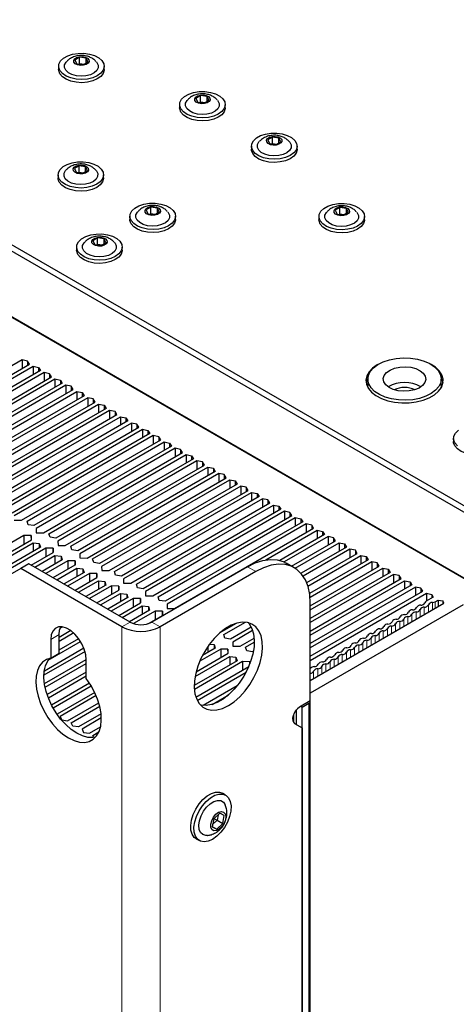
# Paper-space layout 'Blatt2' of a CAD drawing. Header units: millimetres. Extents: x 5 to 418, y 2 to 292.
# Tile 64 of 67: x 293 to 321, y 175 to 239. Entities that reach past the tile are written whole.
import ezdxf

# ---------------------------------------------------------------- set-up
doc = ezdxf.new("R2010")
doc.units = ezdxf.units.MM

psp = doc.layouts.new('Blatt2')

# ---------------------------------------------------------------- linework, layer by layer
at = {"color": 7, "linetype": 'Continuous', "lineweight": 25}
for p, q in [((267.008, 238.69), (322.693, 206.543)), ((267.361, 238.894), (323.046, 206.748)), ((296.98, 236.461), (296.676, 236.283)), ((297.399, 236.398), (296.98, 236.461)), ((296.98, 236.053), (296.98, 236.461)), ((295.62, 235.873), (295.62, 235.669)), ((296.676, 236.283), (296.791, 236.042)), ((296.791, 236.042), (297.21, 235.979)), ((296.927, 236.022), (296.98, 236.053)), ((296.98, 236.053), (297.264, 236.01)), ((296.98, 236.053), (296.989, 236.012)), ((297.21, 235.979), (297.514, 236.157)), ((297.514, 236.157), (297.399, 236.398)), ((297.399, 236.09), (297.399, 236.398)), ((298.57, 235.669), (298.57, 235.873)), ((266.036, 234.964), (323.665, 201.695)), ((323.046, 202.053), (266.654, 234.607)), ((304.811, 233.981), (304.507, 233.803)), ((305.23, 233.918), (304.811, 233.981)), ((304.811, 233.573), (304.811, 233.981)), ((305.346, 233.677), (305.23, 233.918)), ((305.23, 233.61), (305.23, 233.918)), ((303.452, 233.393), (303.452, 233.189)), ((304.507, 233.803), (304.623, 233.562)), ((304.623, 233.562), (305.042, 233.499)), ((304.758, 233.542), (304.811, 233.573)), ((304.811, 233.573), (305.095, 233.53)), ((304.811, 233.573), (304.82, 233.532)), ((305.042, 233.499), (305.346, 233.677)), ((306.402, 233.189), (306.402, 233.393)), ((308.101, 230.709), (308.101, 230.505)), ((309.461, 231.297), (309.157, 231.119)), ((309.157, 231.119), (309.272, 230.878)), ((309.272, 230.878), (309.691, 230.815)), ((309.407, 230.858), (309.461, 230.889)), ((309.88, 231.234), (309.461, 231.297)), ((309.461, 230.889), (309.461, 231.297)), ((309.461, 230.889), (309.744, 230.846)), ((309.461, 230.889), (309.469, 230.849)), ((309.691, 230.815), (309.995, 230.993)), ((309.995, 230.993), (309.88, 231.234)), ((309.88, 230.926), (309.88, 231.234)), ((311.051, 230.505), (311.051, 230.709)), ((296.945, 229.44), (296.641, 229.262)), ((297.364, 229.377), (296.945, 229.44)), ((296.945, 229.032), (296.945, 229.44)), ((295.585, 228.852), (295.585, 228.648)), ((296.641, 229.262), (296.756, 229.021)), ((296.756, 229.021), (297.175, 228.958)), ((296.892, 229), (296.945, 229.032)), ((296.945, 229.032), (297.228, 228.989)), ((296.945, 229.032), (296.953, 228.991)), ((297.175, 228.958), (297.479, 229.136)), ((297.479, 229.136), (297.364, 229.377)), ((297.364, 229.069), (297.364, 229.377)), ((298.535, 228.648), (298.535, 228.852)), ((301.594, 226.756), (301.29, 226.578)), ((301.29, 226.578), (301.405, 226.337)), ((301.405, 226.337), (301.824, 226.274)), ((301.541, 226.317), (301.594, 226.348)), ((302.013, 226.693), (301.594, 226.756)), ((301.594, 226.348), (301.594, 226.756)), ((301.594, 226.348), (301.877, 226.305)), ((301.594, 226.348), (301.603, 226.307)), ((301.824, 226.274), (302.128, 226.452)), ((302.128, 226.452), (302.013, 226.693)), ((302.013, 226.385), (302.013, 226.693)), ((313.827, 226.735), (313.523, 226.557)), ((313.523, 226.557), (313.638, 226.316)), ((313.638, 226.316), (314.057, 226.254)), ((313.774, 226.296), (313.827, 226.327)), ((314.246, 226.673), (313.827, 226.735)), ((313.827, 226.327), (313.827, 226.735)), ((313.827, 226.327), (314.11, 226.285)), ((313.827, 226.327), (313.836, 226.287)), ((314.057, 226.254), (314.361, 226.432)), ((314.361, 226.432), (314.246, 226.673)), ((314.246, 226.364), (314.246, 226.673)), ((300.234, 226.168), (300.234, 225.964)), ((303.184, 225.964), (303.184, 226.168)), ((312.467, 226.147), (312.467, 225.943)), ((315.417, 225.943), (315.417, 226.147)), ((298.147, 224.766), (297.843, 224.588)), ((297.843, 224.588), (297.958, 224.347)), ((297.958, 224.347), (298.377, 224.284)), ((298.094, 224.327), (298.147, 224.358)), ((298.566, 224.703), (298.147, 224.766)), ((298.147, 224.358), (298.147, 224.766)), ((298.147, 224.358), (298.43, 224.315)), ((298.147, 224.358), (298.155, 224.317)), ((298.377, 224.284), (298.681, 224.462)), ((298.681, 224.462), (298.566, 224.703)), ((298.566, 224.395), (298.566, 224.703)), ((296.787, 224.178), (296.787, 223.974)), ((299.737, 223.974), (299.737, 224.178)), ((293.262, 216.872), (284.264, 211.677)), ((293.613, 216.799), (293.262, 216.872)), ((293.262, 216.872), (293.262, 216.321)), ((293.739, 216.596), (293.613, 216.799)), ((293.613, 216.799), (293.613, 216.523)), ((284.741, 211.402), (293.739, 216.596)), ((285.095, 211.341), (293.969, 216.464)), ((294.446, 216.188), (285.54, 211.047)), ((294.676, 216.055), (285.678, 210.861)), ((293.969, 216.464), (294.32, 216.391)), ((293.969, 216.464), (293.969, 215.913)), ((294.32, 216.391), (294.446, 216.188)), ((294.32, 216.391), (294.32, 216.115)), ((295.027, 215.982), (294.676, 216.055)), ((294.676, 216.055), (294.676, 215.504)), ((286.155, 210.585), (295.153, 215.78)), ((286.509, 210.524), (295.383, 215.647)), ((295.153, 215.78), (295.027, 215.982)), ((295.027, 215.982), (295.027, 215.707)), ((295.383, 215.647), (295.734, 215.574)), ((295.383, 215.647), (295.383, 215.096)), ((295.734, 215.574), (295.861, 215.372)), ((295.734, 215.574), (295.734, 215.299)), ((315.633, 215.636), (315.633, 215.228)), ((320.383, 215.228), (320.383, 215.636)), ((295.861, 215.372), (286.954, 210.23)), ((296.09, 215.239), (287.092, 210.045)), ((287.57, 209.769), (296.568, 214.964)), ((287.924, 209.708), (296.798, 214.831)), ((296.441, 215.166), (296.09, 215.239)), ((296.09, 215.239), (296.09, 214.688)), ((296.568, 214.964), (296.441, 215.166)), ((296.441, 215.166), (296.441, 214.891)), ((296.798, 214.831), (297.148, 214.758)), ((296.798, 214.831), (296.798, 214.28)), ((297.148, 214.758), (297.275, 214.555)), ((297.148, 214.758), (297.148, 214.482)), ((320.383, 215.228), (320.363, 215.049)), ((297.275, 214.555), (288.369, 209.414)), ((297.505, 214.423), (288.506, 209.228)), ((288.984, 208.953), (297.982, 214.147)), ((297.855, 214.35), (297.505, 214.423)), ((297.505, 214.423), (297.505, 213.872)), ((297.982, 214.147), (297.855, 214.35)), ((297.855, 214.35), (297.855, 214.074)), ((289.338, 208.892), (298.212, 214.014)), ((298.689, 213.739), (289.783, 208.598)), ((298.919, 213.606), (289.921, 208.412)), ((298.212, 214.014), (298.563, 213.941)), ((298.212, 214.014), (298.212, 213.463)), ((298.563, 213.941), (298.689, 213.739)), ((298.563, 213.941), (298.563, 213.666)), ((299.27, 213.533), (298.919, 213.606)), ((298.919, 213.606), (298.919, 213.055)), ((299.396, 213.331), (299.27, 213.533)), ((299.27, 213.533), (299.27, 213.258)), ((290.398, 208.136), (299.396, 213.331)), ((290.752, 208.075), (299.626, 213.198)), ((300.103, 212.923), (291.197, 207.781)), ((299.626, 213.198), (299.977, 213.125)), ((299.626, 213.198), (299.626, 212.647)), ((299.977, 213.125), (300.103, 212.923)), ((299.977, 213.125), (299.977, 212.85)), ((300.333, 212.79), (291.335, 207.595)), ((291.812, 207.32), (300.81, 212.514)), ((292.166, 207.259), (301.04, 212.382)), ((300.684, 212.717), (300.333, 212.79)), ((300.333, 212.79), (300.333, 212.239)), ((300.81, 212.514), (300.684, 212.717)), ((300.684, 212.717), (300.684, 212.441)), ((301.04, 212.382), (301.391, 212.309)), ((301.04, 212.382), (301.04, 211.831)), ((301.391, 212.309), (301.517, 212.106)), ((301.391, 212.309), (301.391, 212.033)), ((301.517, 212.106), (292.611, 206.965)), ((301.747, 211.973), (292.749, 206.779)), ((293.226, 206.503), (302.225, 211.698)), ((293.58, 206.442), (302.454, 211.565)), ((302.098, 211.9), (301.747, 211.973)), ((301.747, 211.973), (301.747, 211.422)), ((302.225, 211.698), (302.098, 211.9)), ((302.098, 211.9), (302.098, 211.625)), ((302.454, 211.565), (302.805, 211.492)), ((302.454, 211.565), (302.454, 211.014)), ((321.182, 211.789), (321.182, 211.585)), ((302.932, 211.29), (294.025, 206.148)), ((303.161, 211.157), (294.163, 205.963)), ((302.805, 211.492), (302.932, 211.29)), ((302.805, 211.492), (302.805, 211.217)), ((303.512, 211.084), (303.161, 211.157)), ((303.161, 211.157), (303.161, 210.606)), ((303.639, 210.882), (303.512, 211.084)), ((303.512, 211.084), (303.512, 210.809)), ((294.641, 205.687), (303.639, 210.882)), ((294.995, 205.626), (303.869, 210.749)), ((304.346, 210.473), (295.44, 205.332)), ((304.576, 210.341), (295.578, 205.146)), ((303.869, 210.749), (304.219, 210.676)), ((303.869, 210.749), (303.869, 210.198)), ((304.219, 210.676), (304.346, 210.473)), ((304.219, 210.676), (304.219, 210.4)), ((304.927, 210.268), (304.576, 210.341)), ((304.576, 210.341), (304.576, 209.79)), ((296.055, 204.871), (305.053, 210.065)), ((296.409, 204.81), (305.283, 209.932)), ((305.76, 209.657), (296.854, 204.515)), ((305.053, 210.065), (304.927, 210.268)), ((304.927, 210.268), (304.927, 209.992)), ((305.283, 209.932), (305.634, 209.859)), ((305.283, 209.932), (305.283, 209.381)), ((305.634, 209.859), (305.76, 209.657)), ((305.634, 209.859), (305.634, 209.584)), ((305.99, 209.524), (296.992, 204.33)), ((297.469, 204.054), (306.467, 209.249)), ((297.823, 203.993), (306.697, 209.116)), ((306.341, 209.451), (305.99, 209.524)), ((305.99, 209.524), (305.99, 208.973)), ((306.467, 209.249), (306.341, 209.451)), ((306.341, 209.451), (306.341, 209.176)), ((306.697, 209.116), (307.048, 209.043)), ((306.697, 209.116), (306.697, 208.565)), ((307.048, 209.043), (307.174, 208.84)), ((307.048, 209.043), (307.048, 208.767)), ((307.174, 208.84), (298.268, 203.699)), ((307.404, 208.708), (298.406, 203.513)), ((298.883, 203.238), (307.881, 208.432)), ((307.755, 208.635), (307.404, 208.708)), ((307.404, 208.708), (307.404, 208.157)), ((307.881, 208.432), (307.755, 208.635)), ((307.755, 208.635), (307.755, 208.359)), ((299.237, 203.177), (308.111, 208.3)), ((308.589, 208.024), (299.682, 202.883)), ((308.818, 207.891), (299.82, 202.697)), ((308.111, 208.3), (308.462, 208.227)), ((308.111, 208.3), (308.111, 207.749)), ((308.462, 208.227), (308.589, 208.024)), ((308.462, 208.227), (308.462, 207.951)), ((309.169, 207.818), (308.818, 207.891)), ((308.818, 207.891), (308.818, 207.34)), ((309.296, 207.616), (309.169, 207.818)), ((309.169, 207.818), (309.169, 207.543)), ((300.297, 202.421), (309.296, 207.616)), ((300.651, 202.36), (309.525, 207.483)), ((310.003, 207.208), (301.097, 202.066)), ((309.525, 207.483), (309.876, 207.41)), ((309.525, 207.483), (309.525, 206.932)), ((309.876, 207.41), (310.003, 207.208)), ((309.876, 207.41), (309.876, 207.135)), ((292.754, 206.506), (293.226, 206.503)), ((310.233, 207.075), (301.234, 201.88)), ((301.712, 201.605), (310.71, 206.799)), ((302.066, 201.544), (310.94, 206.667)), ((310.583, 207.002), (310.233, 207.075)), ((310.233, 207.075), (310.233, 206.524)), ((310.71, 206.799), (310.583, 207.002)), ((310.583, 207.002), (310.583, 206.726)), ((310.94, 206.667), (311.29, 206.594)), ((310.94, 206.667), (310.94, 206.116)), ((311.29, 206.594), (311.417, 206.391)), ((311.29, 206.594), (311.29, 206.318)), ((293.653, 206.209), (293.58, 206.442)), ((294.025, 206.148), (293.653, 206.209)), ((294.163, 205.963), (294.168, 205.69)), ((311.417, 206.391), (302.511, 201.25)), ((311.647, 206.259), (302.649, 201.064)), ((303.126, 200.789), (312.124, 205.983)), ((309.029, 203.931), (312.354, 205.85)), ((311.998, 206.186), (311.647, 206.259)), ((311.647, 206.259), (311.647, 205.708)), ((312.124, 205.983), (311.998, 206.186)), ((311.998, 206.186), (311.998, 205.91)), ((312.354, 205.85), (312.705, 205.777)), ((312.354, 205.85), (312.354, 205.299)), ((293.38, 205.511), (284.41, 200.332)), ((284.887, 200.057), (293.858, 205.235)), ((293.853, 205.508), (293.38, 205.511)), ((293.38, 205.511), (293.38, 204.96)), ((293.858, 205.235), (293.853, 205.508)), ((293.853, 205.508), (293.853, 205.232)), ((294.168, 205.69), (294.641, 205.687)), ((295.067, 205.393), (294.995, 205.626)), ((295.44, 205.332), (295.067, 205.393)), ((312.831, 205.575), (309.931, 203.9)), ((313.061, 205.442), (310.213, 203.798)), ((312.705, 205.777), (312.831, 205.575)), ((312.705, 205.777), (312.705, 205.502)), ((313.412, 205.369), (313.061, 205.442)), ((313.061, 205.442), (313.061, 204.891)), ((313.538, 205.167), (313.412, 205.369)), ((313.412, 205.369), (313.412, 205.094)), ((285.117, 199.924), (293.963, 205.031)), ((294.441, 204.755), (285.594, 199.648)), ((294.795, 204.694), (285.824, 199.516)), ((293.963, 205.031), (294.368, 204.989)), ((293.963, 205.031), (293.963, 204.48)), ((294.368, 204.989), (294.441, 204.755)), ((294.368, 204.989), (294.368, 204.713)), ((295.267, 204.692), (294.795, 204.694)), ((294.795, 204.694), (294.795, 204.143)), ((295.272, 204.419), (295.267, 204.692)), ((295.267, 204.692), (295.267, 204.416)), ((295.578, 205.146), (295.582, 204.873)), ((295.582, 204.873), (296.055, 204.871)), ((296.482, 204.576), (296.409, 204.81)), ((296.854, 204.515), (296.482, 204.576)), ((310.697, 203.526), (313.538, 205.167)), ((310.925, 203.393), (313.768, 205.034)), ((314.245, 204.758), (311.31, 203.064)), ((314.475, 204.626), (311.451, 202.88)), ((313.768, 205.034), (314.119, 204.961)), ((313.768, 205.034), (313.768, 204.483)), ((314.119, 204.961), (314.245, 204.758)), ((314.119, 204.961), (314.119, 204.685)), ((314.826, 204.553), (314.475, 204.626)), ((314.475, 204.626), (314.475, 204.075)), ((293.853, 203.599), (295.272, 204.419)), ((294.083, 203.467), (295.378, 204.214)), ((295.855, 203.939), (294.56, 203.191)), ((295.378, 204.214), (295.782, 204.172)), ((295.378, 204.214), (295.378, 203.663)), ((295.782, 204.172), (295.855, 203.939)), ((295.782, 204.172), (295.782, 203.897)), ((296.992, 204.33), (296.996, 204.057)), ((296.996, 204.057), (297.469, 204.054)), ((297.896, 203.76), (297.823, 203.993)), ((311.676, 202.459), (314.952, 204.35)), ((311.755, 202.239), (315.182, 204.218)), ((315.66, 203.942), (311.865, 201.752)), ((314.952, 204.35), (314.826, 204.553)), ((314.826, 204.553), (314.826, 204.277)), ((315.182, 204.218), (315.533, 204.145)), ((315.182, 204.218), (315.182, 203.667)), ((315.533, 204.145), (315.66, 203.942)), ((315.533, 204.145), (315.533, 203.869)), ((293.171, 203.381), (292.464, 202.973)), ((293.701, 203.687), (293.171, 203.381)), ((299.712, 199.605), (293.171, 203.381)), ((300.242, 199.911), (293.701, 203.687)), ((296.209, 203.878), (294.79, 203.059)), ((295.267, 202.783), (296.686, 203.602)), ((295.497, 202.65), (296.792, 203.398)), ((296.682, 203.875), (296.209, 203.878)), ((296.209, 203.878), (296.209, 203.327)), ((296.686, 203.602), (296.682, 203.875)), ((296.682, 203.875), (296.682, 203.6)), ((296.792, 203.398), (297.196, 203.356)), ((296.792, 203.398), (296.792, 202.847)), ((297.196, 203.356), (297.269, 203.122)), ((297.196, 203.356), (297.196, 203.08)), ((298.268, 203.699), (297.896, 203.76)), ((298.406, 203.513), (298.411, 203.24)), ((307.843, 203.483), (301.656, 199.911)), ((310.873, 203.424), (310.343, 203.73)), ((315.889, 203.809), (311.894, 201.503)), ((311.909, 200.961), (316.367, 203.534)), ((311.909, 200.695), (316.597, 203.401)), ((316.24, 203.736), (315.889, 203.809)), ((315.889, 203.809), (315.889, 203.258)), ((316.367, 203.534), (316.24, 203.736)), ((316.24, 203.736), (316.24, 203.461)), ((316.597, 203.401), (316.947, 203.328)), ((316.597, 203.401), (316.597, 202.85)), ((316.947, 203.328), (317.074, 203.126)), ((316.947, 203.328), (316.947, 203.053)), ((297.269, 203.122), (295.974, 202.375)), ((297.623, 203.061), (296.204, 202.242)), ((296.681, 201.967), (298.1, 202.786)), ((298.096, 203.059), (297.623, 203.061)), ((297.623, 203.061), (297.623, 202.51)), ((298.1, 202.786), (298.096, 203.059)), ((298.096, 203.059), (298.096, 202.783)), ((298.411, 203.24), (298.883, 203.238)), ((299.31, 202.943), (299.237, 203.177)), ((299.682, 202.883), (299.31, 202.943)), ((299.82, 202.697), (299.825, 202.424)), ((308.374, 203.177), (302.186, 199.605)), ((317.074, 203.126), (311.909, 200.144)), ((317.304, 202.993), (311.909, 199.879)), ((311.909, 199.328), (317.781, 202.717)), ((317.654, 202.92), (317.304, 202.993)), ((317.304, 202.993), (317.304, 202.442)), ((317.781, 202.717), (317.654, 202.92)), ((317.654, 202.92), (317.654, 202.644)), ((296.911, 201.834), (298.206, 202.581)), ((298.683, 202.306), (297.388, 201.558)), ((299.037, 202.245), (297.618, 201.426)), ((298.206, 202.581), (298.611, 202.539)), ((298.206, 202.581), (298.206, 202.03)), ((298.611, 202.539), (298.683, 202.306)), ((298.611, 202.539), (298.611, 202.264)), ((299.51, 202.242), (299.037, 202.245)), ((299.037, 202.245), (299.037, 201.694)), ((299.515, 201.969), (299.51, 202.242)), ((299.51, 202.242), (299.51, 201.967)), ((299.825, 202.424), (300.297, 202.421)), ((300.724, 202.127), (300.651, 202.36)), ((301.097, 202.066), (300.724, 202.127)), ((311.909, 199.062), (318.011, 202.585)), ((318.488, 202.309), (311.909, 198.511)), ((318.718, 202.177), (311.909, 198.246)), ((318.011, 202.585), (318.362, 202.512)), ((318.011, 202.585), (318.011, 202.034)), ((318.362, 202.512), (318.488, 202.309)), ((318.362, 202.512), (318.362, 202.236)), ((319.069, 202.104), (318.718, 202.177)), ((318.718, 202.177), (318.718, 201.625)), ((319.195, 201.901), (319.069, 202.104)), ((319.069, 202.104), (319.069, 201.828)), ((298.096, 201.15), (299.515, 201.969)), ((298.325, 201.018), (299.62, 201.765)), ((300.098, 201.49), (298.803, 200.742)), ((300.452, 201.429), (299.032, 200.609)), ((299.62, 201.765), (300.025, 201.723)), ((299.62, 201.765), (299.62, 201.214)), ((300.025, 201.723), (300.098, 201.49)), ((300.025, 201.723), (300.025, 201.448)), ((300.924, 201.426), (300.452, 201.429)), ((300.452, 201.429), (300.452, 200.877)), ((300.929, 201.153), (300.924, 201.426)), ((300.924, 201.426), (300.924, 201.15)), ((301.234, 201.88), (301.239, 201.608)), ((301.239, 201.608), (301.712, 201.605)), ((302.138, 201.31), (302.066, 201.544)), ((311.909, 197.695), (319.195, 201.901)), ((311.909, 197.43), (319.425, 201.768)), ((319.858, 201.518), (319.408, 201.259)), ((319.425, 201.768), (319.776, 201.695)), ((319.425, 201.768), (319.425, 201.268)), ((319.776, 201.695), (319.858, 201.518)), ((319.776, 201.695), (319.776, 201.471)), ((299.51, 200.334), (300.929, 201.153)), ((299.74, 200.201), (301.034, 200.949)), ((301.034, 200.949), (301.439, 200.907)), ((301.034, 200.949), (301.034, 200.398)), ((301.439, 200.907), (301.512, 200.673)), ((301.439, 200.907), (301.439, 200.631)), ((302.511, 201.25), (302.138, 201.31)), ((302.649, 201.064), (302.653, 200.791)), ((302.653, 200.791), (303.126, 200.789)), ((311.909, 194.807), (311.909, 201.135)), ((311.909, 196.134), (320.558, 201.126)), ((321.809, 201.032), (311.909, 195.317)), ((319.992, 201.228), (320.176, 201.335)), ((320.176, 201.335), (320.483, 201.287)), ((320.176, 201.335), (320.176, 200.906)), ((320.558, 201.126), (320.483, 201.287)), ((320.483, 201.287), (320.483, 201.083)), ((301.512, 200.673), (300.217, 199.926)), ((301.866, 200.612), (300.477, 199.81)), ((301.445, 199.818), (302.343, 200.337)), ((302.338, 200.61), (301.866, 200.612)), ((301.866, 200.612), (301.866, 200.061)), ((302.343, 200.337), (302.338, 200.61)), ((302.338, 200.61), (302.338, 200.334)), ((295.716, 199.511), (295.868, 199.599)), ((306.082, 199.229), (307.13, 199.834)), ((306.308, 199.095), (307.705, 199.901)), ((308.089, 199.572), (306.753, 198.801)), ((296.407, 199.359), (295.646, 198.92)), ((296.597, 199.203), (295.646, 198.654)), ((295.646, 197.887), (295.646, 199.094)), ((295.646, 198.103), (296.919, 198.838)), ((306.381, 198.861), (306.308, 199.095)), ((306.753, 198.801), (306.381, 198.861)), ((308.178, 199.358), (306.891, 198.615)), ((307.369, 198.339), (308.276, 198.863)), ((297.258, 198.218), (294.697, 196.739)), ((294.947, 197.434), (297.046, 198.646)), ((295.115, 198.788), (295.115, 197.581)), ((305.754, 198.224), (304.93, 197.748)), ((305.277, 198.325), (305.277, 197.948)), ((305.394, 198.487), (305.682, 198.457)), ((305.682, 198.457), (305.754, 198.224)), ((305.682, 198.457), (305.682, 198.182)), ((306.891, 198.615), (306.896, 198.342)), ((306.896, 198.342), (307.369, 198.339)), ((307.723, 198.278), (308.285, 198.603)), ((307.795, 198.045), (307.723, 198.278)), ((297.333, 197.995), (294.674, 196.461)), ((295.115, 197.581), (295.646, 197.887)), ((304.454, 196.392), (306.691, 197.683)), ((304.521, 196.696), (306.586, 197.887)), ((306.108, 198.163), (304.757, 197.383)), ((306.581, 198.16), (306.108, 198.163)), ((306.108, 198.163), (306.108, 197.612)), ((306.586, 197.887), (306.581, 198.16)), ((306.581, 198.16), (306.581, 197.885)), ((306.691, 197.683), (307.096, 197.641)), ((306.691, 197.683), (306.691, 197.132)), ((307.096, 197.641), (307.169, 197.407)), ((307.096, 197.641), (307.096, 197.365)), ((308.168, 197.984), (307.795, 198.045)), ((308.227, 198.018), (308.168, 197.984)), ((294.708, 195.929), (297.413, 197.491)), ((294.751, 195.688), (297.413, 197.226)), ((297.413, 196.254), (297.413, 197.461)), ((307.169, 197.407), (304.396, 195.807)), ((307.523, 197.347), (304.406, 195.547)), ((304.504, 195.053), (307.924, 197.027)), ((307.995, 197.344), (307.523, 197.347)), ((307.523, 197.347), (307.523, 196.795)), ((307.998, 197.21), (307.995, 197.344)), ((307.995, 197.344), (307.995, 197.204)), ((297.413, 196.674), (294.881, 195.212)), ((297.413, 196.409), (294.961, 194.993)), ((304.593, 194.839), (307.751, 196.662)), ((295.156, 194.555), (297.612, 195.973)), ((295.264, 194.352), (297.734, 195.777)), ((307.172, 195.777), (304.979, 194.511)), ((297.958, 195.356), (295.517, 193.947)), ((298.052, 195.145), (295.724, 193.801)), ((305.558, 194.58), (306.593, 195.177)), ((296.201, 193.525), (298.217, 194.689)), ((296.431, 193.393), (298.28, 194.46)), ((311.909, 194.807), (311.202, 194.399)), ((311.379, 194.399), (311.29, 194.45)), ((311.379, 194.399), (311.821, 194.654)), ((311.379, 116.827), (311.379, 194.399)), ((311.894, 117.184), (311.894, 194.756)), ((295.724, 193.801), (295.823, 193.582)), ((298.368, 193.96), (296.908, 193.117)), ((311.025, 193.269), (311.025, 194.254)), ((295.823, 193.582), (296.201, 193.525)), ((296.53, 193.174), (296.431, 193.393)), ((296.908, 193.117), (296.53, 193.174)), ((298.385, 193.704), (297.138, 192.984)), ((297.615, 192.709), (298.333, 193.123)), ((310.89, 193.347), (311.379, 193.065)), ((297.138, 192.984), (297.237, 192.766)), ((297.237, 192.766), (297.615, 192.709)), ((297.845, 192.576), (298.228, 192.797)), ((297.908, 192.437), (297.845, 192.576)), ((311.379, 193.065), (311.379, 118.161)), ((306.431, 188.706), (306.218, 188.829)), ((306.047, 187.533), (305.656, 187.173)), ((305.948, 187.442), (305.88, 187.079)), ((306.343, 187.38), (306.047, 187.533)), ((306.248, 186.866), (306.343, 187.38)), ((305.656, 187.173), (305.56, 186.66)), ((305.88, 187.079), (305.588, 186.81)), ((305.675, 187.191), (305.88, 187.079)), ((305.857, 186.506), (306.248, 186.866)), ((305.88, 187.079), (306.248, 186.866)), ((305.56, 186.66), (305.857, 186.506)), ((305.563, 186.676), (305.857, 186.506)), ((304.519, 185.884), (304.731, 185.762))]:
    psp.add_line(p, q, dxfattribs=at)
at = {"color": 7, "linetype": 'Continuous', "lineweight": 18}
for p, q in [((308.374, 203.177), (307.843, 203.483)), ((319.285, 200.871), (319.285, 200.391)), ((319.55, 201.024), (319.55, 200.544)), ((319.815, 201.177), (319.815, 200.698)), ((319.992, 201.228), (319.992, 200.8)), ((317.959, 200.106), (317.959, 199.626)), ((318.224, 200.259), (318.224, 199.779)), ((318.489, 200.412), (318.489, 199.932)), ((318.754, 200.565), (318.754, 200.085)), ((319.02, 200.718), (319.02, 200.238)), ((300.242, 199.911), (299.712, 199.605)), ((299.712, 199.605), (299.712, 76.103)), ((301.656, 199.911), (302.186, 199.605)), ((302.186, 199.605), (302.186, 76.103)), ((316.898, 199.493), (316.898, 199.014)), ((317.163, 199.646), (317.163, 199.167)), ((317.429, 199.799), (317.429, 199.32)), ((317.694, 199.953), (317.694, 199.473)), ((295.115, 198.788), (295.646, 199.094)), ((315.838, 198.881), (315.838, 198.401)), ((316.103, 199.034), (316.103, 198.554)), ((316.368, 199.187), (316.368, 198.708)), ((316.633, 199.34), (316.633, 198.861)), ((314.777, 198.269), (314.777, 197.789)), ((315.042, 198.422), (315.042, 197.942)), ((315.307, 198.575), (315.307, 198.095)), ((315.572, 198.728), (315.572, 198.248)), ((313.716, 197.656), (313.716, 197.177)), ((313.981, 197.809), (313.981, 197.33)), ((314.247, 197.963), (314.247, 197.483)), ((314.512, 198.116), (314.512, 197.636)), ((312.656, 197.044), (312.656, 196.564)), ((312.921, 197.197), (312.921, 196.718)), ((313.186, 197.35), (313.186, 196.871)), ((313.451, 197.503), (313.451, 197.024)), ((312.125, 196.738), (312.125, 196.258)), ((312.39, 196.891), (312.39, 196.411)), ((311.821, 117.082), (311.821, 194.654)), ((310.849, 193.378), (310.849, 193.99))]:
    psp.add_line(p, q, dxfattribs=at)
at = {"color": 7, "linetype": 'Continuous', "lineweight": 25, "flags": 128}
for points in [[(297.487, 235.052), (297.121, 235.022), (296.754, 235.045), (296.408, 235.12), (296.105, 235.242), (295.864, 235.404), (295.701, 235.596), (295.625, 235.804), (295.642, 236.018), (295.75, 236.222), (295.942, 236.404), (296.207, 236.553), (296.528, 236.659), (296.885, 236.716), (297.254, 236.719), (297.614, 236.67), (297.941, 236.571), (298.215, 236.427), (298.419, 236.249), (298.539, 236.047), (298.569, 235.835), (298.506, 235.624), (298.354, 235.429), (298.124, 235.263), (297.829, 235.134), (297.487, 235.052)], [(297.228, 235.942), (297.034, 235.934), (296.848, 235.969), (296.701, 236.043), (296.613, 236.143), (296.599, 236.256), (296.66, 236.362), (296.788, 236.448), (296.962, 236.498), (297.157, 236.506), (297.342, 236.471), (297.49, 236.397), (297.577, 236.297), (297.591, 236.184), (297.53, 236.077), (297.403, 235.992), (297.228, 235.942)], [(297.388, 235.261), (297.077, 235.238), (296.768, 235.267), (296.485, 235.344), (296.252, 235.465), (296.087, 235.619), (296.004, 235.793), (296.009, 235.974), (296.102, 236.146), (296.124, 236.171)], [(298.065, 236.172), (298.103, 236.127), (298.187, 235.953), (298.181, 235.772), (298.088, 235.6), (297.915, 235.449), (297.675, 235.333), (297.388, 235.261)], [(297.487, 234.848), (297.121, 234.817), (296.754, 234.84), (296.408, 234.915), (296.105, 235.038), (295.864, 235.2), (295.701, 235.391), (295.625, 235.6), (295.62, 235.669)], [(298.57, 235.669), (298.569, 235.63), (298.506, 235.42), (298.354, 235.225), (298.124, 235.059), (297.829, 234.93), (297.487, 234.848)], [(305.319, 232.572), (304.953, 232.542), (304.585, 232.565), (304.239, 232.64), (303.936, 232.762), (303.695, 232.924), (303.532, 233.116), (303.456, 233.325), (303.473, 233.538), (303.581, 233.742), (303.774, 233.924), (304.039, 234.073), (304.359, 234.179), (304.716, 234.236), (305.085, 234.24), (305.445, 234.19), (305.772, 234.091), (306.046, 233.947), (306.25, 233.769), (306.37, 233.567), (306.4, 233.355), (306.337, 233.144), (306.186, 232.95), (305.955, 232.783), (305.66, 232.654), (305.319, 232.572)], [(305.059, 233.462), (304.865, 233.454), (304.68, 233.489), (304.532, 233.563), (304.444, 233.663), (304.43, 233.776), (304.492, 233.883), (304.619, 233.968), (304.794, 234.018), (304.988, 234.027), (305.173, 233.991), (305.321, 233.918), (305.409, 233.817), (305.423, 233.705), (305.361, 233.598), (305.234, 233.512), (305.059, 233.462)], [(305.219, 232.781), (304.908, 232.758), (304.599, 232.787), (304.317, 232.865), (304.083, 232.985), (303.918, 233.139), (303.835, 233.313), (303.84, 233.494), (303.934, 233.666), (303.955, 233.691)], [(305.897, 233.692), (305.935, 233.647), (306.018, 233.473), (306.013, 233.292), (305.919, 233.12), (305.746, 232.969), (305.506, 232.853), (305.219, 232.781)], [(305.319, 232.368), (304.953, 232.338), (304.585, 232.361), (304.239, 232.436), (303.936, 232.558), (303.695, 232.72), (303.532, 232.912), (303.456, 233.12), (303.452, 233.189)], [(306.402, 233.189), (306.4, 233.151), (306.337, 232.94), (306.186, 232.746), (305.955, 232.579), (305.66, 232.45), (305.319, 232.368)], [(309.968, 229.888), (309.602, 229.858), (309.234, 229.881), (308.888, 229.956), (308.585, 230.078), (308.345, 230.24), (308.181, 230.432), (308.106, 230.641), (308.122, 230.854), (308.23, 231.058), (308.423, 231.24), (308.688, 231.389), (309.009, 231.495), (309.365, 231.552), (309.735, 231.556), (310.094, 231.506), (310.421, 231.407), (310.695, 231.263), (310.899, 231.085), (311.019, 230.884), (311.049, 230.671), (310.986, 230.46), (310.835, 230.266), (310.604, 230.099), (310.309, 229.97), (309.968, 229.888)], [(309.709, 230.778), (309.514, 230.77), (309.329, 230.805), (309.181, 230.879), (309.094, 230.979), (309.08, 231.092), (309.141, 231.199), (309.268, 231.284), (309.443, 231.334), (309.637, 231.343), (309.823, 231.307), (309.97, 231.234), (310.058, 231.133), (310.072, 231.021), (310.011, 230.914), (309.883, 230.828), (309.709, 230.778)], [(309.868, 230.097), (309.558, 230.074), (309.248, 230.103), (308.966, 230.181), (308.733, 230.301), (308.568, 230.455), (308.484, 230.629), (308.49, 230.81), (308.583, 230.982), (308.605, 231.007)], [(310.546, 231.009), (310.584, 230.963), (310.667, 230.789), (310.662, 230.608), (310.569, 230.436), (310.395, 230.285), (310.155, 230.169), (309.868, 230.097)], [(309.968, 229.684), (309.602, 229.654), (309.234, 229.677), (308.888, 229.752), (308.585, 229.874), (308.345, 230.036), (308.181, 230.228), (308.106, 230.437), (308.101, 230.505)], [(311.051, 230.505), (311.049, 230.467), (310.986, 230.256), (310.835, 230.062), (310.604, 229.895), (310.309, 229.766), (309.968, 229.684)], [(297.452, 228.031), (297.086, 228), (296.718, 228.023), (296.372, 228.099), (296.069, 228.221), (295.829, 228.383), (295.665, 228.574), (295.59, 228.783), (295.606, 228.997), (295.714, 229.201), (295.907, 229.383), (296.172, 229.532), (296.493, 229.638), (296.849, 229.695), (297.219, 229.698), (297.579, 229.649), (297.906, 229.549), (298.18, 229.406), (298.383, 229.228), (298.504, 229.026), (298.533, 228.813), (298.471, 228.603), (298.319, 228.408), (298.089, 228.242), (297.793, 228.113), (297.452, 228.031)], [(297.193, 228.921), (296.998, 228.912), (296.813, 228.948), (296.665, 229.021), (296.578, 229.122), (296.564, 229.234), (296.625, 229.341), (296.753, 229.427), (296.927, 229.477), (297.122, 229.485), (297.307, 229.45), (297.454, 229.376), (297.542, 229.276), (297.556, 229.163), (297.495, 229.056), (297.367, 228.971), (297.193, 228.921)], [(297.352, 228.24), (297.042, 228.217), (296.733, 228.246), (296.45, 228.323), (296.217, 228.444), (296.052, 228.598), (295.969, 228.772), (295.974, 228.953), (296.067, 229.125), (296.089, 229.15)], [(298.03, 229.151), (298.068, 229.106), (298.151, 228.932), (298.146, 228.751), (298.053, 228.579), (297.879, 228.428), (297.639, 228.312), (297.352, 228.24)], [(297.452, 227.827), (297.086, 227.796), (296.718, 227.819), (296.372, 227.894), (296.069, 228.017), (295.829, 228.179), (295.665, 228.37), (295.59, 228.579), (295.585, 228.648)], [(298.535, 228.648), (298.533, 228.609), (298.471, 228.399), (298.319, 228.204), (298.089, 228.037), (297.793, 227.909), (297.452, 227.827)], [(302.101, 225.347), (301.735, 225.317), (301.368, 225.34), (301.022, 225.415), (300.719, 225.537), (300.478, 225.699), (300.315, 225.89), (300.239, 226.099), (300.256, 226.313), (300.364, 226.517), (300.556, 226.699), (300.821, 226.848), (301.142, 226.954), (301.498, 227.011), (301.868, 227.014), (302.228, 226.965), (302.555, 226.866), (302.829, 226.722), (303.032, 226.544), (303.153, 226.342), (303.183, 226.129), (303.12, 225.919), (302.968, 225.724), (302.738, 225.558), (302.443, 225.429), (302.101, 225.347)], [(314.334, 225.327), (313.968, 225.296), (313.601, 225.319), (313.255, 225.394), (312.952, 225.517), (312.711, 225.679), (312.548, 225.87), (312.472, 226.079), (312.489, 226.292), (312.597, 226.496), (312.789, 226.679), (313.054, 226.827), (313.375, 226.934), (313.731, 226.99), (314.101, 226.994), (314.461, 226.945), (314.788, 226.845), (315.062, 226.702), (315.265, 226.524), (315.386, 226.322), (315.416, 226.109), (315.353, 225.899), (315.201, 225.704), (314.971, 225.537), (314.675, 225.409), (314.334, 225.327)], [(302.002, 225.556), (301.691, 225.533), (301.382, 225.562), (301.099, 225.639), (300.866, 225.76), (300.701, 225.914), (300.618, 226.088), (300.623, 226.269), (300.716, 226.441), (300.738, 226.466)], [(301.842, 226.237), (301.647, 226.228), (301.462, 226.264), (301.315, 226.338), (301.227, 226.438), (301.213, 226.551), (301.274, 226.657), (301.402, 226.743), (301.576, 226.793), (301.771, 226.801), (301.956, 226.766), (302.104, 226.692), (302.191, 226.592), (302.205, 226.479), (302.144, 226.372), (302.016, 226.287), (301.842, 226.237)], [(302.679, 226.467), (302.717, 226.422), (302.8, 226.248), (302.795, 226.067), (302.702, 225.895), (302.528, 225.744), (302.288, 225.628), (302.002, 225.556)], [(314.234, 225.535), (313.924, 225.513), (313.615, 225.541), (313.332, 225.619), (313.099, 225.74), (312.934, 225.893), (312.851, 226.068), (312.856, 226.248), (312.949, 226.421), (312.971, 226.446)], [(314.075, 226.216), (313.88, 226.208), (313.695, 226.244), (313.548, 226.317), (313.46, 226.418), (313.446, 226.53), (313.507, 226.637), (313.635, 226.722), (313.809, 226.773), (314.004, 226.781), (314.189, 226.746), (314.337, 226.672), (314.424, 226.571), (314.438, 226.459), (314.377, 226.352), (314.249, 226.267), (314.075, 226.216)], [(314.912, 226.447), (314.95, 226.402), (315.033, 226.227), (315.028, 226.047), (314.935, 225.874), (314.761, 225.724), (314.521, 225.608), (314.234, 225.535)], [(302.101, 225.143), (301.735, 225.112), (301.368, 225.135), (301.022, 225.21), (300.719, 225.333), (300.478, 225.495), (300.315, 225.686), (300.239, 225.895), (300.234, 225.964)], [(303.184, 225.964), (303.183, 225.925), (303.12, 225.715), (302.968, 225.52), (302.738, 225.353), (302.443, 225.225), (302.101, 225.143)], [(314.334, 225.122), (313.968, 225.092), (313.601, 225.115), (313.255, 225.19), (312.952, 225.312), (312.711, 225.474), (312.548, 225.666), (312.472, 225.875), (312.467, 225.943)], [(315.417, 225.943), (315.416, 225.905), (315.353, 225.695), (315.201, 225.5), (314.971, 225.333), (314.675, 225.205), (314.334, 225.122)], [(298.654, 223.357), (298.288, 223.327), (297.921, 223.35), (297.574, 223.425), (297.272, 223.547), (297.031, 223.709), (296.868, 223.9), (296.792, 224.109), (296.808, 224.323), (296.916, 224.527), (297.109, 224.709), (297.374, 224.858), (297.695, 224.964), (298.051, 225.021), (298.421, 225.024), (298.781, 224.975), (299.108, 224.876), (299.382, 224.732), (299.585, 224.554), (299.706, 224.352), (299.736, 224.139), (299.673, 223.929), (299.521, 223.734), (299.291, 223.568), (298.995, 223.439), (298.654, 223.357)], [(298.554, 223.566), (298.244, 223.543), (297.935, 223.572), (297.652, 223.649), (297.419, 223.77), (297.254, 223.924), (297.171, 224.098), (297.176, 224.279), (297.269, 224.451), (297.291, 224.476)], [(298.395, 224.247), (298.2, 224.238), (298.015, 224.274), (297.868, 224.348), (297.78, 224.448), (297.766, 224.561), (297.827, 224.667), (297.955, 224.753), (298.129, 224.803), (298.324, 224.811), (298.509, 224.776), (298.656, 224.702), (298.744, 224.602), (298.758, 224.489), (298.697, 224.382), (298.569, 224.297), (298.395, 224.247)], [(299.232, 224.477), (299.27, 224.432), (299.353, 224.258), (299.348, 224.077), (299.255, 223.905), (299.081, 223.754), (298.841, 223.638), (298.554, 223.566)], [(298.654, 223.153), (298.288, 223.122), (297.921, 223.145), (297.574, 223.22), (297.272, 223.343), (297.031, 223.505), (296.868, 223.696), (296.792, 223.905), (296.787, 223.974)], [(299.737, 223.974), (299.736, 223.935), (299.673, 223.725), (299.521, 223.53), (299.291, 223.363), (298.995, 223.235), (298.654, 223.153)], [(320.021, 214.909), (319.737, 214.696), (319.386, 214.519), (318.982, 214.386), (318.541, 214.3), (318.079, 214.266), (317.614, 214.284), (317.165, 214.354), (316.748, 214.474), (316.379, 214.638), (316.073, 214.841), (315.842, 215.074), (315.693, 215.329), (315.634, 215.595), (315.666, 215.863), (315.788, 216.123), (315.995, 216.364), (316.279, 216.576), (316.63, 216.753), (317.034, 216.887), (317.475, 216.972), (317.937, 217.007), (318.402, 216.988), (318.851, 216.918), (319.268, 216.798), (319.637, 216.634), (319.942, 216.432), (320.174, 216.198), (320.322, 215.944), (320.382, 215.677), (320.35, 215.409), (320.228, 215.15), (320.021, 214.909)], [(316.285, 216.58), (316.24, 216.555), (315.938, 216.343), (315.71, 216.102), (315.565, 215.841), (315.509, 215.568), (315.543, 215.295), (315.666, 215.03), (315.873, 214.783), (316.158, 214.563), (316.51, 214.379), (316.916, 214.236), (317.361, 214.14), (317.83, 214.095), (318.305, 214.101), (318.769, 214.159), (319.206, 214.267), (319.6, 214.421), (319.936, 214.615), (320.202, 214.842), (320.389, 215.095), (320.49, 215.363), (320.502, 215.637), (320.423, 215.908), (320.257, 216.165), (320.009, 216.399), (319.731, 216.58)], [(319.174, 215.215), (318.945, 215.055), (318.653, 214.935), (318.316, 214.863), (317.959, 214.843), (317.605, 214.877), (317.278, 214.963), (317.002, 215.095), (316.793, 215.264), (316.668, 215.458), (316.634, 215.664), (316.693, 215.869), (316.842, 216.057), (317.071, 216.217), (317.363, 216.337), (317.7, 216.41), (318.057, 216.429), (318.411, 216.395), (318.737, 216.309), (319.014, 216.177), (319.222, 216.008), (319.348, 215.814), (319.382, 215.608), (319.323, 215.404), (319.174, 215.215)], [(320.382, 215.681), (320.473, 215.467), (320.494, 215.381)], [(315.653, 215.049), (315.634, 215.187), (315.633, 215.228)], [(321.426, 211.32), (321.263, 211.511), (321.187, 211.72), (321.204, 211.934), (321.312, 212.138), (321.504, 212.32)], [(323.049, 210.764), (322.683, 210.733), (322.316, 210.756), (321.97, 210.831), (321.667, 210.954), (321.426, 211.116), (321.263, 211.307), (321.187, 211.516), (321.182, 211.585)], [(307.843, 203.483), (308.346, 203.732), (308.839, 203.893), (309.312, 203.962), (309.755, 203.938), (310.159, 203.822), (310.343, 203.73)], [(311.909, 201.135), (311.873, 201.695), (311.766, 202.203), (311.59, 202.647), (311.348, 203.018), (311.046, 203.31), (310.689, 203.516), (310.285, 203.632), (309.842, 203.656), (309.37, 203.586), (308.877, 203.426), (308.374, 203.177)], [(297.413, 197.461), (297.38, 197.798), (297.282, 198.154), (297.125, 198.508), (296.917, 198.84), (296.672, 199.13), (296.403, 199.362), (296.126, 199.522), (295.857, 199.601), (295.612, 199.594), (295.404, 199.501), (295.247, 199.329), (295.149, 199.086), (295.115, 198.788)], [(295.646, 199.094), (295.679, 199.392), (295.762, 199.608)], [(306.606, 194.501), (306.979, 194.753), (307.342, 195.072), (307.684, 195.447), (307.994, 195.869), (308.265, 196.325), (308.488, 196.801), (308.656, 197.285), (308.766, 197.762), (308.814, 198.219), (308.798, 198.642), (308.719, 199.02), (308.579, 199.341), (308.382, 199.596), (308.135, 199.778), (307.843, 199.881), (307.516, 199.904), (307.163, 199.844), (306.793, 199.704), (306.418, 199.487), (306.049, 199.201), (305.696, 198.853), (305.369, 198.453), (305.077, 198.012), (304.829, 197.545), (304.633, 197.063), (304.493, 196.58), (304.414, 196.112), (304.398, 195.67), (304.446, 195.268), (304.556, 194.918), (304.724, 194.629), (304.947, 194.409), (305.218, 194.266), (305.528, 194.203), (305.87, 194.222), (306.232, 194.322), (306.606, 194.501)], [(307.88, 199.873), (307.957, 199.783), (308.126, 199.494), (308.236, 199.144), (308.283, 198.742), (308.267, 198.3), (308.188, 197.832), (308.049, 197.349), (307.852, 196.867), (307.605, 196.4), (307.313, 195.959), (306.986, 195.559), (306.632, 195.211), (306.263, 194.925), (305.888, 194.708), (305.519, 194.568), (305.165, 194.508), (304.838, 194.531), (304.801, 194.539)], [(295.115, 197.581), (294.828, 197.49), (294.583, 197.323), (294.387, 197.083), (294.246, 196.778), (294.164, 196.417), (294.144, 196.011), (294.186, 195.571), (294.288, 195.109), (294.448, 194.641), (294.662, 194.179), (294.922, 193.737), (295.222, 193.327), (295.552, 192.963), (295.903, 192.653), (296.264, 192.409), (296.626, 192.236), (296.977, 192.14), (297.307, 192.123), (297.607, 192.187), (297.867, 192.328), (298.081, 192.544), (298.241, 192.828), (298.343, 193.17), (298.385, 193.563), (298.364, 193.993), (298.283, 194.448), (298.142, 194.916), (297.946, 195.382), (297.701, 195.832), (297.413, 196.254)], [(298.006, 192.454), (297.837, 192.429), (297.507, 192.446), (297.156, 192.542), (296.795, 192.715), (296.433, 192.96), (296.082, 193.269), (295.752, 193.633), (295.452, 194.043), (295.192, 194.485), (294.979, 194.947), (294.818, 195.416), (294.716, 195.877), (294.674, 196.317), (294.695, 196.724), (294.777, 197.085), (294.918, 197.389), (295.053, 197.569)], [(311.202, 194.399), (311.074, 194.303), (310.957, 194.171), (310.86, 194.015), (310.794, 193.848), (310.762, 193.684), (310.769, 193.539), (310.812, 193.423), (310.89, 193.347)], [(304.519, 185.884), (304.402, 185.973), (304.264, 186.172), (304.184, 186.435), (304.169, 186.748), (304.218, 187.094), (304.329, 187.453), (304.496, 187.808), (304.71, 188.138), (304.96, 188.426), (305.232, 188.657), (305.511, 188.817), (305.782, 188.899), (306.031, 188.897), (306.218, 188.829)], [(305.3, 185.723), (305.038, 185.682), (304.806, 185.726), (304.615, 185.85), (304.476, 186.05), (304.396, 186.313), (304.381, 186.626), (304.43, 186.971), (304.541, 187.331), (304.708, 187.686), (304.922, 188.016), (305.172, 188.304), (305.444, 188.534), (305.723, 188.695), (305.994, 188.776), (306.244, 188.775), (306.457, 188.69), (306.623, 188.527), (306.733, 188.294), (306.781, 188.004), (306.764, 187.673), (306.683, 187.318), (306.543, 186.958), (306.351, 186.613), (306.117, 186.302), (305.855, 186.041), (305.578, 185.844), (305.3, 185.723)], [(305.258, 186.098), (305.15, 186.094), (304.958, 186.15), (304.812, 186.287), (304.723, 186.493), (304.697, 186.755), (304.737, 187.052), (304.84, 187.363), (304.997, 187.664), (305.198, 187.933), (305.427, 188.151), (305.668, 188.3), (305.902, 188.37), (306.112, 188.357), (306.283, 188.259), (306.402, 188.086), (306.403, 188.082)], [(305.839, 186.409), (305.675, 186.398), (305.55, 186.472), (305.478, 186.62), (305.471, 186.822), (305.528, 187.05), (305.643, 187.275), (305.799, 187.465), (305.976, 187.595), (306.15, 187.647), (306.297, 187.614), (306.397, 187.502), (306.438, 187.324), (306.412, 187.105), (306.325, 186.875), (306.187, 186.664), (306.017, 186.501), (305.839, 186.409)]]:
    psp.add_lwpolyline(points, dxfattribs=at)
at = {"color": 7, "linetype": 'Continuous', "lineweight": 25}
for centre, radius, start, end in [((316.46, 215.201), 0.955, 149.83901, 169.13438), ((318.008, 213.382), 2.037, 58.86612, 121.13388), ((318.008, 213.451), 1.637, 65.78209, 114.21791), ((318.54, 200.977), 0.28, 266.86837, 333.12625), ((319.04, 200.724), 0.28, 86.86837, 153.12625), ((319.269, 200.591), 0.28, 86.86837, 153.12625), ((319.07, 201.283), 0.28, 266.86837, 333.12625), ((319.3, 201.151), 0.28, 266.86837, 333.12625), ((319.485, 201.103), 0.173, 116.26728, 162.10348), ((319.8, 200.897), 0.28, 86.86837, 153.12625), ((319.788, 201.604), 0.428, 273.62602, 298.48686), ((317.479, 200.365), 0.28, 266.86837, 333.12625), ((317.709, 200.232), 0.28, 266.86837, 333.12625), ((317.979, 200.112), 0.28, 86.86837, 153.12625), ((318.209, 199.979), 0.28, 86.86837, 153.12625), ((318.01, 200.671), 0.28, 266.86837, 333.12625), ((318.239, 200.538), 0.28, 266.86837, 333.12625), ((318.509, 200.418), 0.28, 86.86837, 153.12625), ((318.739, 200.285), 0.28, 86.86837, 153.12625), ((318.77, 200.845), 0.28, 266.86837, 333.12625), ((300.949, 201.993), 2.69, 242.60967, 297.39033), ((300.949, 201.276), 1.537, 242.60967, 297.39033), ((316.388, 199.193), 0.28, 86.86837, 153.12625), ((316.419, 199.753), 0.28, 266.86837, 333.12625), ((316.648, 199.62), 0.28, 266.86837, 333.12625), ((316.918, 199.499), 0.28, 86.86837, 153.12625), ((317.148, 199.367), 0.28, 86.86837, 153.12625), ((316.949, 200.059), 0.28, 266.86837, 333.12625), ((317.179, 199.926), 0.28, 266.86837, 333.12625), ((317.449, 199.806), 0.28, 86.86837, 153.12625), ((317.678, 199.673), 0.28, 86.86837, 153.12625), ((315.327, 198.581), 0.28, 86.86837, 153.12625), ((315.358, 199.14), 0.28, 266.86837, 333.12625), ((315.588, 199.008), 0.28, 266.86837, 333.12625), ((315.858, 198.887), 0.28, 86.86837, 153.12625), ((316.087, 198.754), 0.28, 86.86837, 153.12625), ((315.888, 199.446), 0.28, 266.86837, 333.12625), ((316.118, 199.314), 0.28, 266.86837, 333.12625), ((316.618, 199.061), 0.28, 86.86837, 153.12625), ((314.267, 197.969), 0.28, 86.86837, 153.12625), ((314.297, 198.528), 0.28, 266.86837, 333.12625), ((314.527, 198.395), 0.28, 266.86837, 333.12625), ((314.797, 198.275), 0.28, 86.86837, 153.12625), ((315.027, 198.142), 0.28, 86.86837, 153.12625), ((314.828, 198.834), 0.28, 266.86837, 333.12625), ((315.057, 198.701), 0.28, 266.86837, 333.12625), ((315.557, 198.448), 0.28, 86.86837, 153.12625), ((313.206, 197.356), 0.28, 86.86837, 153.12625), ((313.237, 197.916), 0.28, 266.86837, 333.12625), ((313.466, 197.783), 0.28, 266.86837, 333.12625), ((313.736, 197.662), 0.28, 86.86837, 153.12625), ((313.966, 197.53), 0.28, 86.86837, 153.12625), ((313.767, 198.222), 0.28, 266.86837, 333.12625), ((313.997, 198.089), 0.28, 266.86837, 333.12625), ((314.496, 197.836), 0.28, 86.86837, 153.12625), ((312.154, 196.715), 0.309, 88.70926, 142.28527), ((312.176, 197.303), 0.28, 266.86837, 333.12625), ((312.406, 197.171), 0.28, 266.86837, 333.12625), ((312.676, 197.05), 0.28, 86.86837, 153.12625), ((312.905, 196.917), 0.28, 86.86837, 153.12625), ((312.706, 197.61), 0.28, 266.86837, 333.12625), ((312.936, 197.477), 0.28, 266.86837, 333.12625), ((313.436, 197.224), 0.28, 86.86837, 153.12625), ((311.902, 196.834), 0.243, 271.71161, 336.64365), ((312.375, 196.611), 0.28, 86.86837, 153.12625), ((311.782, 194.756), 0.11, 290.57927, 19.63202)]:
    psp.add_arc(centre, radius, start, end, dxfattribs=at)
for points, knots in [([(298.058, 236.176), (298.005, 236.229), (297.892, 236.342), (297.672, 236.465), (297.413, 236.553), (297.117, 236.589), (296.81, 236.562), (296.522, 236.468), (296.291, 236.338), (296.18, 236.221), (296.133, 236.172)], [0, 0, 0, 0, 0.104443, 0.22358, 0.348973, 0.485072, 0.634143, 0.773606, 0.905684, 1, 1, 1, 1]), ([(305.889, 233.696), (305.836, 233.749), (305.723, 233.862), (305.503, 233.985), (305.244, 234.073), (304.949, 234.109), (304.641, 234.082), (304.353, 233.988), (304.122, 233.858), (304.011, 233.741), (303.964, 233.692)], [0, 0, 0, 0, 0.104443, 0.22358, 0.348973, 0.485072, 0.634143, 0.773606, 0.905684, 1, 1, 1, 1]), ([(310.539, 231.012), (310.486, 231.065), (310.372, 231.178), (310.152, 231.301), (309.894, 231.389), (309.598, 231.425), (309.29, 231.398), (309.003, 231.304), (308.772, 231.175), (308.66, 231.057), (308.614, 231.008)], [0, 0, 0, 0, 0.104443, 0.22358, 0.348973, 0.485072, 0.634143, 0.773606, 0.905684, 1, 1, 1, 1]), ([(298.023, 229.155), (297.97, 229.208), (297.856, 229.32), (297.637, 229.444), (297.378, 229.532), (297.082, 229.568), (296.774, 229.541), (296.487, 229.447), (296.256, 229.317), (296.144, 229.2), (296.098, 229.151)], [0, 0, 0, 0, 0.104443, 0.22358, 0.348973, 0.485072, 0.634143, 0.773606, 0.905684, 1, 1, 1, 1]), ([(302.672, 226.471), (302.619, 226.524), (302.505, 226.637), (302.286, 226.76), (302.027, 226.848), (301.731, 226.884), (301.424, 226.857), (301.136, 226.763), (300.905, 226.633), (300.794, 226.516), (300.747, 226.467)], [0, 0, 0, 0, 0.104443, 0.22358, 0.348973, 0.485072, 0.634143, 0.773606, 0.905684, 1, 1, 1, 1]), ([(314.905, 226.451), (314.852, 226.503), (314.738, 226.616), (314.519, 226.739), (314.26, 226.827), (313.964, 226.863), (313.656, 226.837), (313.369, 226.743), (313.138, 226.613), (313.026, 226.495), (312.98, 226.446)], [0, 0, 0, 0, 0.104443, 0.22358, 0.348973, 0.485072, 0.634143, 0.773606, 0.905684, 1, 1, 1, 1]), ([(299.225, 224.481), (299.172, 224.534), (299.058, 224.647), (298.839, 224.77), (298.58, 224.858), (298.284, 224.894), (297.976, 224.867), (297.689, 224.773), (297.458, 224.643), (297.346, 224.526), (297.3, 224.477)], [0, 0, 0, 0, 0.104443, 0.22358, 0.348973, 0.485072, 0.634143, 0.773606, 0.905684, 1, 1, 1, 1]), ([(305.485, 186.145), (305.588, 186.184), (305.774, 186.254), (306.013, 186.431), (306.213, 186.644), (306.376, 186.908), (306.483, 187.207), (306.522, 187.514), (306.501, 187.809), (306.435, 187.989), (306.404, 188.074)], [0, 0, 0, 0, 0.13622, 0.248293, 0.368615, 0.500349, 0.633647, 0.761676, 0.885987, 1, 1, 1, 1]), ([(305.265, 186.101), (305.272, 186.101), (305.347, 186.103), (305.42, 186.125), (305.485, 186.145)], [0, 0, 0, 0, 0.096474, 1, 1, 1, 1])]:
    psp.add_open_spline(points, degree=3, knots=knots, dxfattribs=at)

doc.saveas('drawing.dxf')
